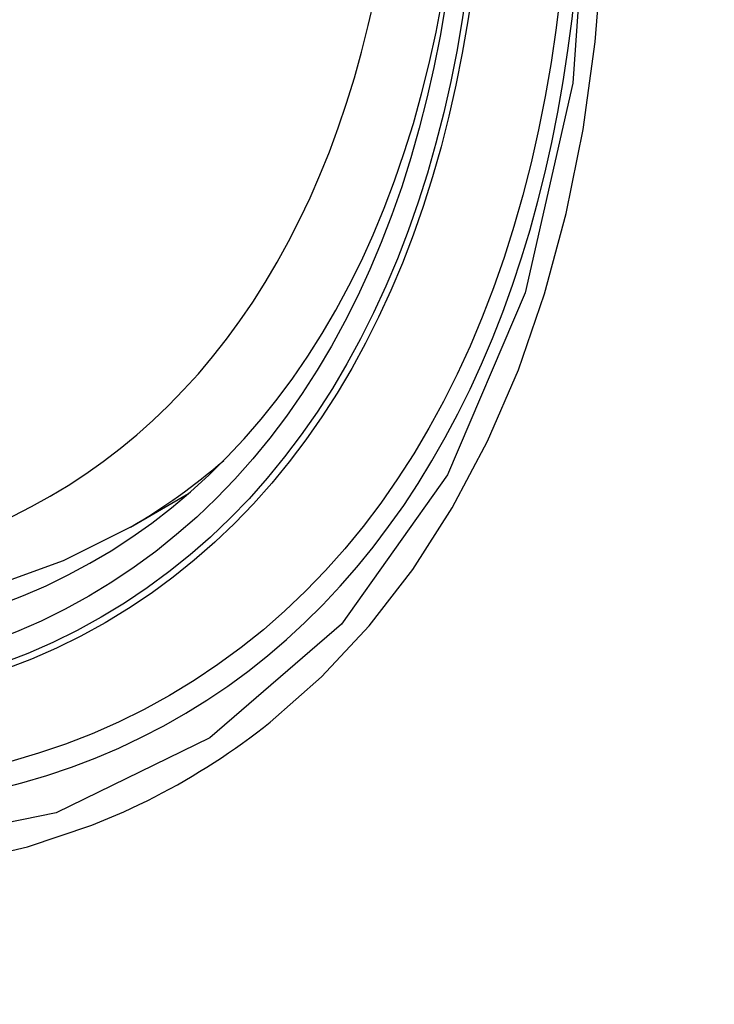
# Model space of a CAD drawing. Header units: inches. Extents: x 532.4 to 626.5, y 208.9 to 290.2.
# Tile 67 of 122: x 575.858 to 575.981, y 245.281 to 245.455. Entities that reach past the tile are written whole.
import ezdxf

# ---------------------------------------------------------------- set-up
doc = ezdxf.new("R2010")
doc.units = ezdxf.units.IN
doc.header["$MEASUREMENT"] = 0
doc.layers.add('Visible Edges(ANSI)', color=7, linetype='Continuous', lineweight=25)
doc.layers.add('Visible Tangent Edges(ANSI)', color=7, linetype='Continuous', lineweight=25)

msp = doc.modelspace()

# ---------------------------------------------------------------- linework, layer by layer
at = {"layer": 'Visible Edges(ANSI)'}
msp.add_line((575.87733, 245.36489), (575.8876, 245.37082), dxfattribs=at)
at = {"layer": 'Visible Edges(ANSI)', "flags": 128}
msp.add_lwpolyline([(575.87733, 245.36489), (575.86546, 245.35895), (575.8529, 245.35441), (575.83973, 245.35127), (575.82606, 245.34956), (575.81197, 245.34926), (575.79754, 245.35035), (575.78283, 245.35281), (575.76791, 245.35659), (575.75284, 245.36167), (575.73769, 245.36802), (575.72251, 245.37558), (575.70737, 245.38433), (575.69231, 245.39421), (575.67741, 245.40517), (575.66272, 245.41718), (575.64831, 245.43017), (575.63423, 245.44408), (575.62054, 245.45884)], dxfattribs=at)
at = {"layer": 'Visible Edges(ANSI)'}
msp.add_ellipse((575.71353, 245.63173), major_axis=(0.15748, -0.27276), ratio=0.57735, start_param=2.363977, end_param=7.060801, dxfattribs=at)
msp.add_ellipse((575.71005, 245.62972), major_axis=(0.15994, -0.27703), ratio=0.57735, dxfattribs=at)
at = {"layer": 'Visible Tangent Edges(ANSI)', "flags": 128}
for points in [[(575.95848, 245.48452), (575.95557, 245.44331), (575.94716, 245.40627), (575.9334, 245.37415), (575.91466, 245.34774), (575.89141, 245.32766), (575.86419, 245.31442), (575.83348, 245.30817), (575.79989, 245.30908), (575.76431, 245.31712), (575.72745, 245.33211), (575.69015, 245.35375), (575.65336, 245.38146), (575.61772, 245.41477), (575.58414, 245.45285), (575.55343, 245.49475)], [(575.90207, 245.33043), (575.91115, 245.33845), (575.91956, 245.34746), (575.92727, 245.35743), (575.93426, 245.36832), (575.9405, 245.38009), (575.94595, 245.3927), (575.95058, 245.40612), (575.9544, 245.42028), (575.95737, 245.43514), (575.95951, 245.45066), (575.9608, 245.46679)], [(575.57034, 245.46548), (575.58281, 245.44944), (575.59572, 245.43397), (575.60902, 245.41915), (575.62268, 245.40502), (575.63664, 245.39164), (575.65082, 245.37909), (575.66517, 245.3674), (575.67967, 245.35659), (575.69427, 245.34669), (575.70894, 245.33773), (575.72363, 245.32974), (575.73825, 245.32278), (575.75275, 245.31687), (575.76709, 245.31202), (575.78123, 245.30823), (575.79511, 245.30552), (575.8087, 245.3039), (575.82196, 245.30338), (575.83482, 245.30397), (575.84723, 245.30565), (575.85914, 245.30841), (575.87054, 245.31223)], [(575.87054, 245.31223), (575.87196, 245.3128), (575.87337, 245.31338), (575.87477, 245.31398), (575.87616, 245.31459), (575.87754, 245.31523), (575.87892, 245.31587), (575.88028, 245.31654), (575.88164, 245.31722), (575.88298, 245.31793), (575.88432, 245.31864), (575.88565, 245.31938), (575.88697, 245.32013), (575.88828, 245.3209), (575.88958, 245.32168), (575.89088, 245.32248), (575.89216, 245.3233), (575.89343, 245.32413), (575.89469, 245.32498), (575.89595, 245.32585), (575.89719, 245.32673), (575.89843, 245.32764), (575.89965, 245.32855), (575.90087, 245.32949), (575.90207, 245.33043)]]:
    msp.add_lwpolyline(points, dxfattribs=at)
at = {"layer": 'Visible Tangent Edges(ANSI)'}
for centre, major_axis, start_param, end_param in [((575.71253, 245.63116), (-0.17318, 0.29996), 5.05527, 10.652693), ((575.71248, 245.63113), (0.15059, -0.26083), 4.097754, 6.89782), ((575.72084, 245.63595), (0.1565, -0.27106), 0, 0.111997)]:
    msp.add_ellipse(centre, major_axis=major_axis, ratio=0.57735, start_param=start_param, end_param=end_param, dxfattribs=at)
for centre, major_axis in [((575.71313, 245.6315), (-0.17111, 0.29637)), ((575.71015, 245.62978), (0.1627, -0.2818)), ((575.71005, 245.62972), (-0.1621, 0.28076))]:
    msp.add_ellipse(centre, major_axis=major_axis, ratio=0.57735, dxfattribs=at)

doc.saveas('drawing.dxf')
